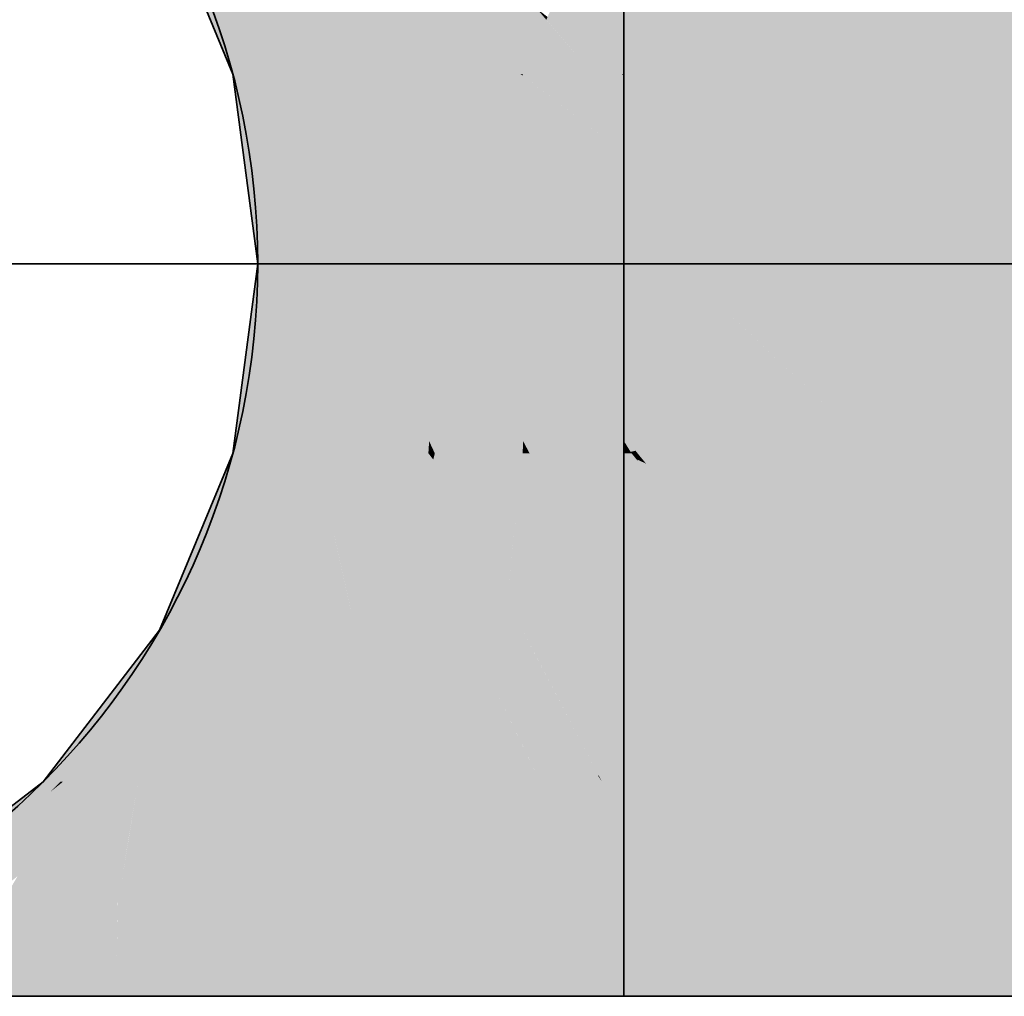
# Model space of a CAD drawing. Extents: x -459 to 541, y -543 to 550.
# Tile 79 of 256: x -398.78 to -397.6, y 260.31 to 261.49. Entities that reach past the tile are written whole.
import ezdxf

# ---------------------------------------------------------------- set-up
doc = ezdxf.new("R2010")
doc.units = 0
doc.layers.get('0').update_dxf_attribs({"lineweight": 35})
doc.layers.add('0-Shading', color=7, linetype='Continuous', lineweight=35)
doc.layers.add('H_Ruecklauf', color=5, linetype='Continuous', lineweight=35, true_color=0x0000ff)

# ---------------------------------------------------------------- blocks, each defined once
blk = doc.blocks.new('3D-Ansicht-A07ALAKR1N', base_point=(-428.9969, 201.23))
at = {"layer": '0-Shading', "color": 174, "true_color": 0x00008e}
for points in [[(-398.5084, 261.4217), (-398.5933, 261.6339), (-398.5244, 261.4217), (-398.6123, 261.6339)], [(-398.5933, 260.7539), (-398.5084, 260.9662), (-398.6123, 260.7539), (-398.5244, 260.9662)]]:
    blk.add_solid(points, dxfattribs=at)
at = {"layer": '0-Shading', "color": 174, "true_color": 0x0000ac}
for points in [[(-398.5084, 261.4217), (-398.4615, 261.4217), (-398.5933, 261.6339), (-398.5018, 261.5342)], [(-398.5933, 260.7539), (-398.5376, 260.7539), (-398.5084, 260.9662), (-398.5066, 260.8402)], [(-398.5066, 260.8402), (-398.4615, 260.9662), (-398.5084, 260.9662)], [(-398.6006, 260.3439), (-398.4749, 260.3439), (-398.4944, 260.4318)], [(-398.4944, 260.4318), (-398.4767, 260.3518), (-398.3218, 260.3684), (-398.3371, 260.3439)], [(-398.2822, 260.4318), (-398.4944, 260.4318), (-398.3218, 260.3684)], [(-398.4767, 260.3518), (-398.4749, 260.3439), (-398.3371, 260.3439)]]:
    blk.add_solid(points, dxfattribs=at)
at = {"layer": '0-Shading', "color": 172, "true_color": 0x0000c7}
for points in [[(-398.5376, 261.6339), (-398.5018, 261.5342), (-398.4644, 261.572), (-398.4627, 261.4865)], [(-398.3867, 261.4217), (-398.4326, 261.5451), (-398.4627, 261.4865), (-398.4644, 261.572)], [(-398.4326, 261.5451), (-398.3867, 261.4217), (-398.4197, 261.5342)], [(-398.5018, 261.5342), (-398.4615, 261.4217), (-398.4627, 261.4865)], [(-398.4627, 261.4865), (-398.4615, 261.4217), (-398.4096, 261.4217)], [(-398.3867, 261.4217), (-398.4627, 261.4865), (-398.4096, 261.4217)], [(-398.4615, 260.9662), (-398.5066, 260.8402), (-398.4491, 260.9249), (-398.5081, 260.8108)], [(-398.4491, 260.9249), (-398.4359, 260.9503), (-398.4615, 260.9662), (-398.4386, 260.9662)], [(-398.4359, 260.9503), (-398.4277, 260.9662), (-398.4386, 260.9662)], [(-398.4318, 260.9256), (-398.4277, 260.9662), (-398.4359, 260.9503)], [(-398.4197, 260.8536), (-398.4082, 260.8929), (-398.4318, 260.9256), (-398.4277, 260.9662)], [(-398.4082, 260.8929), (-398.3867, 260.9662), (-398.4277, 260.9662)], [(-398.4491, 260.9249), (-398.4361, 260.8818), (-398.4359, 260.9503), (-398.4318, 260.9256)], [(-398.4489, 260.7539), (-398.4361, 260.8818), (-398.5081, 260.8108), (-398.4491, 260.9249)], [(-398.4236, 260.8402), (-398.4197, 260.8536), (-398.4361, 260.8818), (-398.4318, 260.9256)], [(-398.4361, 260.8818), (-398.4489, 260.7539), (-398.4236, 260.8402)], [(-398.5066, 260.8402), (-398.5376, 260.7539), (-398.5081, 260.8108)], [(-398.5081, 260.8108), (-398.5376, 260.7539), (-398.5111, 260.7539)], [(-398.4489, 260.7539), (-398.5081, 260.8108), (-398.5111, 260.7539)], [(-398.3561, 260.5717), (-398.4033, 260.5717), (-398.2822, 260.4318), (-398.4619, 260.4818)], [(-398.2822, 260.4318), (-398.3289, 260.5717), (-398.3561, 260.5717)], [(-398.3289, 260.5717), (-398.2936, 260.466), (-398.235, 260.5717), (-398.2734, 260.4578)], [(-398.4619, 260.4818), (-398.4944, 260.4318), (-398.2822, 260.4318)], [(-398.2936, 260.466), (-398.2822, 260.4318), (-398.2734, 260.4578)]]:
    blk.add_solid(points, dxfattribs=at)
at = {"layer": '0-Shading', "color": 5, "true_color": 0x0000f5}
for points in [[(-397.5826, 261.4217), (-398.0544, 261.6339), (-398.0544, 261.6216)], [(-398.0544, 261.6339), (-397.5826, 261.4217), (-397.9332, 261.6339), (-397.4198, 261.4217)], [(-397.9332, 261.6339), (-397.4198, 261.4217), (-397.7543, 261.6339), (-397.1814, 261.4217)], [(-397.1814, 261.4217), (-396.6916, 261.4217), (-397.7543, 261.6339), (-396.6916, 261.6339)], [(-397.5826, 261.4217), (-398.0544, 261.6216), (-397.741, 261.4217), (-398.0544, 261.6197)], [(-397.741, 261.4217), (-398.0544, 261.6197), (-398.0043, 261.4835), (-398.0544, 261.5342)], [(-398.0544, 261.5342), (-398.0544, 261.5217), (-398.0043, 261.4835)], [(-398.0043, 261.4835), (-398.0544, 261.5217), (-397.9432, 261.4217), (-398.0544, 261.4217)], [(-397.9233, 261.4217), (-398.0043, 261.4835), (-397.9432, 261.4217)], [(-397.741, 261.4217), (-398.0043, 261.4835), (-397.9233, 261.4217)], [(-398.0449, 260.8802), (-398.0544, 260.9662), (-398.0544, 260.8929)], [(-398.0544, 260.9662), (-398.0378, 260.9571), (-398.0453, 260.9662)], [(-398.0544, 260.9662), (-398.0449, 260.8802), (-398.0378, 260.9571), (-398.0347, 260.8667)], [(-398.0378, 260.9571), (-398.0381, 260.9662), (-398.0453, 260.9662)], [(-398.0279, 260.9538), (-398.0381, 260.9662), (-398.0378, 260.9584)], [(-398.0381, 260.9662), (-397.8636, 260.7539), (-397.9086, 260.9662), (-397.6974, 260.7539)], [(-397.868, 260.7539), (-398.0378, 260.9584), (-398.0378, 260.9571)], [(-397.868, 260.7539), (-397.8636, 260.7539), (-398.0378, 260.9584), (-398.0279, 260.9538)], [(-397.9001, 260.9662), (-397.9086, 260.9662), (-397.6423, 260.7539), (-397.6974, 260.7539)], [(-397.7507, 260.9662), (-397.9001, 260.9662), (-397.4797, 260.7539), (-397.6423, 260.7539)], [(-397.7507, 260.9662), (-397.4572, 260.8738), (-397.6486, 260.9662)], [(-397.7507, 260.9662), (-397.4797, 260.7539), (-397.4572, 260.8738), (-397.2944, 260.7539)], [(-397.4572, 260.8738), (-397.5826, 260.9662), (-397.6486, 260.9662)], [(-397.868, 260.7539), (-398.0378, 260.9571), (-397.9496, 260.7539), (-398.0347, 260.8667)], [(-398.0544, 260.7921), (-398.0309, 260.7539), (-398.0544, 260.8929), (-398.0449, 260.8802)], [(-398.0449, 260.8802), (-398.0309, 260.7539), (-398.0347, 260.8667)], [(-398.0347, 260.8667), (-398.0309, 260.7539), (-397.9496, 260.7539)], [(-398.0544, 260.7921), (-398.0544, 260.7539), (-398.0309, 260.7539)]]:
    blk.add_solid(points, dxfattribs=at)
at = {"layer": '0-Shading', "color": 172, "true_color": 0x0000dd}
for points in [[(-398.4448, 261.6197), (-398.4197, 261.5342), (-398.2894, 261.4217), (-398.3192, 261.4217)], [(-398.4448, 261.6197), (-398.2894, 261.4217), (-398.3102, 261.5217)], [(-398.4197, 261.5342), (-398.3867, 261.4217), (-398.3192, 261.4217)], [(-398.3773, 260.7539), (-398.3867, 260.9662), (-398.4082, 260.8929)], [(-398.3867, 260.9662), (-398.3773, 260.7539), (-398.3155, 260.8402), (-398.3334, 260.7539)], [(-398.3155, 260.8402), (-398.3127, 260.8536), (-398.3867, 260.9662), (-398.3409, 260.9252)], [(-398.3569, 260.9662), (-398.3867, 260.9662), (-398.3409, 260.9252)], [(-398.3428, 260.9662), (-398.3569, 260.9662), (-398.3046, 260.8929), (-398.3409, 260.9252)], [(-398.3046, 260.8929), (-398.2894, 260.9662), (-398.3428, 260.9662)], [(-398.3127, 260.8536), (-398.3046, 260.8929), (-398.3409, 260.9252)], [(-398.3925, 260.8222), (-398.4082, 260.8929), (-398.4197, 260.8536)], [(-398.3773, 260.7539), (-398.3925, 260.8222), (-398.4236, 260.8402), (-398.4197, 260.8536)], [(-398.4236, 260.8402), (-398.4489, 260.7539), (-398.4144, 260.7539)], [(-398.3773, 260.7539), (-398.4236, 260.8402), (-398.4144, 260.7539)], [(-398.3585, 260.6884), (-398.3454, 260.6367), (-398.3334, 260.7539), (-398.3303, 260.6277)], [(-398.3303, 260.6277), (-398.235, 260.5717), (-398.3334, 260.7539), (-398.257, 260.6657)], [(-398.2932, 260.7539), (-398.3334, 260.7539), (-398.2696, 260.7195)], [(-398.257, 260.6657), (-398.2696, 260.7195), (-398.3334, 260.7539)], [(-398.25, 260.7539), (-398.2932, 260.7539), (-398.2119, 260.6884), (-398.2696, 260.7195)], [(-398.2119, 260.6884), (-398.1988, 260.7539), (-398.25, 260.7539)], [(-398.22, 260.6472), (-398.2696, 260.7195), (-398.2239, 260.6275), (-398.257, 260.6657)], [(-398.2119, 260.6884), (-398.2696, 260.7195), (-398.22, 260.6472)], [(-398.3585, 260.6884), (-398.3743, 260.6472), (-398.3289, 260.5717), (-398.3561, 260.5717)], [(-398.257, 260.6657), (-398.235, 260.5717), (-398.2239, 260.6275)], [(-398.3561, 260.5717), (-398.3743, 260.6472), (-398.3725, 260.5717), (-398.3819, 260.6275)], [(-398.3819, 260.6275), (-398.4033, 260.5717), (-398.3725, 260.5717)], [(-398.3454, 260.6367), (-398.3289, 260.5717), (-398.3303, 260.6277)], [(-398.235, 260.5717), (-398.3303, 260.6277), (-398.3289, 260.5717)]]:
    blk.add_solid(points, dxfattribs=at)
at = {"layer": '0-Shading', "color": 5, "true_color": 0x0000ec}
for points in [[(-398.3304, 261.6197), (-398.3127, 261.5342), (-398.1784, 261.4217), (-398.2822, 261.5005)], [(-398.3304, 261.6197), (-398.1784, 261.4217), (-398.3156, 261.6096)], [(-398.2408, 261.5586), (-398.3156, 261.6096), (-398.1761, 261.4217), (-398.1784, 261.4217)], [(-398.1868, 261.5217), (-398.2408, 261.5586), (-398.1825, 261.4813)], [(-398.2408, 261.5586), (-398.1761, 261.4217), (-398.1825, 261.4813)], [(-398.3102, 261.5217), (-398.2894, 261.4217), (-398.2822, 261.5005), (-398.2108, 261.4217)], [(-398.2108, 261.4217), (-398.1784, 261.4217), (-398.2822, 261.5005)], [(-398.2894, 260.9662), (-398.3046, 260.8929), (-398.2835, 260.9587), (-398.3015, 260.8849)], [(-398.1988, 260.7539), (-398.2743, 260.947), (-398.3015, 260.8849), (-398.2835, 260.9587)], [(-398.2817, 260.9662), (-398.2894, 260.9662), (-398.2835, 260.9587)], [(-398.2743, 260.947), (-398.2817, 260.9662), (-398.2835, 260.9587)], [(-398.2686, 260.9399), (-398.2817, 260.9662), (-398.2743, 260.947)], [(-398.2103, 260.8663), (-398.2382, 260.9662), (-398.2686, 260.9399), (-398.2817, 260.9662)], [(-398.1839, 260.8929), (-398.2382, 260.9662), (-398.1896, 260.8402), (-398.2103, 260.8663)], [(-398.1839, 260.8929), (-398.1761, 260.9662), (-398.2382, 260.9662)], [(-398.1947, 260.7921), (-398.2686, 260.9399), (-398.1988, 260.7539), (-398.2743, 260.947)], [(-398.1933, 260.8057), (-398.2103, 260.8663), (-398.2162, 260.8351), (-398.2686, 260.9399)], [(-398.3098, 260.851), (-398.3015, 260.8849), (-398.3127, 260.8536), (-398.3046, 260.8929)], [(-398.2768, 260.8222), (-398.3015, 260.8849), (-398.3098, 260.851)], [(-398.1988, 260.7539), (-398.3015, 260.8849), (-398.2768, 260.8222)], [(-398.2103, 260.8663), (-398.1933, 260.8057), (-398.1896, 260.8402)], [(-398.3139, 260.834), (-398.3098, 260.851), (-398.3155, 260.8402), (-398.3127, 260.8536)], [(-398.3155, 260.8402), (-398.3334, 260.7539), (-398.3139, 260.834)], [(-398.2932, 260.7539), (-398.3098, 260.851), (-398.3139, 260.834)], [(-398.2932, 260.7539), (-398.25, 260.7539), (-398.3098, 260.851), (-398.2768, 260.8222)], [(-398.3139, 260.834), (-398.3334, 260.7539), (-398.2932, 260.7539)], [(-398.2162, 260.8351), (-398.1947, 260.7921), (-398.1933, 260.8057)], [(-398.25, 260.7539), (-398.1988, 260.7539), (-398.2768, 260.8222)]]:
    blk.add_solid(points, dxfattribs=at)
at = {"layer": '0-Shading', "color": 5, "true_color": 0x0000f4}
for points in [[(-398.0544, 261.4217), (-398.0698, 261.5322), (-398.1462, 261.4904), (-398.1147, 261.563)], [(-398.0698, 261.5322), (-398.0544, 261.4217), (-398.0544, 261.5217)], [(-398.1477, 261.487), (-398.1592, 261.5005), (-398.1825, 261.4813), (-398.1868, 261.5217)], [(-398.1462, 261.4904), (-398.1592, 261.5005), (-398.1477, 261.487)], [(-398.1477, 261.487), (-398.1825, 261.4813), (-398.1556, 261.4688)], [(-398.1825, 261.4813), (-398.1761, 261.4217), (-398.1556, 261.4688)], [(-398.1165, 261.4506), (-398.1477, 261.487), (-398.1556, 261.4688)], [(-398.0569, 261.4217), (-398.1462, 261.4904), (-398.0917, 261.4217), (-398.1477, 261.487)], [(-398.0544, 261.4217), (-398.1462, 261.4904), (-398.0569, 261.4217)], [(-398.0917, 261.4217), (-398.1165, 261.4506), (-398.1761, 261.4217), (-398.1556, 261.4688)], [(-398.2705, 261.4039), (-398.2894, 261.4217), (-398.2189, 261.3256), (-398.2209, 261.3209)], [(-398.2209, 261.3209), (-398.2894, 261.4217), (-398.2875, 261.393)], [(-398.2822, 261.4217), (-398.2894, 261.4217), (-398.2705, 261.4039)], [(-398.2108, 261.4217), (-398.2822, 261.4217), (-398.2099, 261.347), (-398.2705, 261.4039)], [(-398.2108, 261.4217), (-398.2099, 261.347), (-398.1866, 261.4023)], [(-398.1866, 261.4023), (-398.1784, 261.4217), (-398.2108, 261.4217)], [(-398.1772, 261.3947), (-398.1784, 261.4217), (-398.1866, 261.4023)], [(-398.1751, 261.393), (-398.176, 261.4199), (-398.1772, 261.3947), (-398.1784, 261.4217)], [(-398.176, 261.4199), (-398.1761, 261.4217), (-398.1784, 261.4217)], [(-398.2099, 261.347), (-398.2705, 261.4039), (-398.2189, 261.3256)], [(-398.1866, 261.4023), (-398.2099, 261.347), (-398.1772, 261.3947), (-398.1736, 261.313)], [(-398.2209, 261.3209), (-398.2875, 261.393), (-398.2484, 261.2556), (-398.2822, 261.3118)], [(-398.1723, 261.3118), (-398.1751, 261.393), (-398.1736, 261.313), (-398.1772, 261.3947)], [(-398.1736, 261.313), (-398.2099, 261.347), (-398.203, 261.3015), (-398.2189, 261.3256)], [(-398.2189, 261.3256), (-398.2209, 261.3209), (-398.203, 261.3015)], [(-398.2297, 261.2243), (-398.2209, 261.3209), (-398.2484, 261.2556)], [(-398.2209, 261.3209), (-398.2297, 261.2243), (-398.1709, 261.2528), (-398.1683, 261.1939)], [(-398.2209, 261.3209), (-398.1709, 261.2528), (-398.203, 261.3015)], [(-398.2822, 261.3118), (-398.2792, 261.2666), (-398.2484, 261.2556), (-398.2561, 261.2374)], [(-398.1736, 261.313), (-398.203, 261.3015), (-398.1716, 261.2674)], [(-398.1709, 261.2528), (-398.1716, 261.2674), (-398.203, 261.3015)], [(-398.1716, 261.2674), (-398.1708, 261.2666), (-398.1736, 261.313), (-398.1723, 261.3118)], [(-398.2792, 261.2666), (-398.2744, 261.1939), (-398.2561, 261.2374)], [(-398.1708, 261.2666), (-398.1716, 261.2674), (-398.1703, 261.2518), (-398.1709, 261.2528)], [(-398.2561, 261.2374), (-398.2297, 261.2243), (-398.2484, 261.2556)], [(-398.1709, 261.2528), (-398.1683, 261.1939), (-398.1703, 261.2518)], [(-398.2561, 261.2374), (-398.2744, 261.1939), (-398.2216, 261.1939)], [(-398.2216, 261.1939), (-398.2115, 261.1939), (-398.2561, 261.2374), (-398.2297, 261.2243)], [(-398.2115, 261.1939), (-398.1683, 261.1939), (-398.2297, 261.2243)], [(-398.2421, 261.1251), (-398.2351, 261.1486), (-398.2756, 261.1759), (-398.2744, 261.1939)], [(-398.2351, 261.1486), (-398.2216, 261.1939), (-398.2744, 261.1939)], [(-398.2058, 261.1147), (-398.2216, 261.1939), (-398.2351, 261.1486)], [(-398.1723, 261.076), (-398.1704, 261.1323), (-398.2058, 261.1147), (-398.2216, 261.1939)], [(-398.2216, 261.1939), (-398.1704, 261.1323), (-398.2115, 261.1939), (-398.1699, 261.1486)], [(-398.1699, 261.1486), (-398.1683, 261.1939), (-398.2115, 261.1939)], [(-398.2774, 261.1486), (-398.2491, 261.1018), (-398.2756, 261.1759), (-398.2421, 261.1251)], [(-398.2627, 261.0558), (-398.2491, 261.1018), (-398.2822, 261.076), (-398.2774, 261.1486)], [(-398.2351, 261.1486), (-398.2421, 261.1251), (-398.2058, 261.1147), (-398.1929, 261.0504)], [(-398.2421, 261.1251), (-398.2491, 261.1018), (-398.1929, 261.0504), (-398.1807, 260.9893)], [(-398.1742, 261.0219), (-398.1723, 261.076), (-398.1929, 261.0504), (-398.2058, 261.1147)], [(-398.2448, 261.0374), (-398.2491, 261.1018), (-398.2627, 261.0558)], [(-398.2491, 261.1018), (-398.2448, 261.0374), (-398.1807, 260.9893), (-398.1761, 260.9662)], [(-398.2822, 261.076), (-398.2885, 260.9808), (-398.2676, 261.0395), (-398.2864, 260.9763)], [(-398.2676, 261.0395), (-398.2627, 261.0558), (-398.2822, 261.076)], [(-398.2676, 261.0395), (-398.2406, 260.9721), (-398.2627, 261.0558), (-398.2448, 261.0374)], [(-398.1807, 260.9893), (-398.1756, 260.9808), (-398.1929, 261.0504), (-398.1742, 261.0219)], [(-398.2864, 260.9763), (-398.2406, 260.9721), (-398.2676, 261.0395)], [(-398.2448, 261.0374), (-398.2406, 260.9721), (-398.1761, 260.9662)], [(-398.1807, 260.9893), (-398.1761, 260.9662), (-398.1756, 260.9808)], [(-398.2885, 260.9808), (-398.2894, 260.9662), (-398.2864, 260.9763)], [(-398.2864, 260.9763), (-398.2894, 260.9662), (-398.2817, 260.9662)], [(-398.2817, 260.9662), (-398.2382, 260.9662), (-398.2864, 260.9763), (-398.2406, 260.9721)], [(-398.2382, 260.9662), (-398.1761, 260.9662), (-398.2406, 260.9721)], [(-398.1762, 260.8785), (-398.1761, 260.9662), (-398.1839, 260.8929)], [(-398.0902, 260.7672), (-398.0544, 260.7921), (-398.1762, 260.8785), (-398.1761, 260.9662)], [(-398.1761, 260.9662), (-398.0544, 260.7921), (-398.1678, 260.9662)], [(-398.1678, 260.9662), (-398.0544, 260.7921), (-398.1211, 260.9662), (-398.0544, 260.8929)], [(-398.0544, 260.8929), (-398.0544, 260.9662), (-398.1211, 260.9662)], [(-398.1839, 260.8929), (-398.1933, 260.8057), (-398.1762, 260.8785), (-398.1764, 260.7994)], [(-398.1231, 260.7795), (-398.1762, 260.8785), (-398.1764, 260.7994)], [(-398.0902, 260.7672), (-398.1762, 260.8785), (-398.1231, 260.7795)], [(-398.1933, 260.8057), (-398.1947, 260.7921), (-398.1764, 260.7994), (-398.1765, 260.7539)], [(-398.1094, 260.7539), (-398.1231, 260.7795), (-398.1765, 260.7539), (-398.1764, 260.7994)], [(-398.1988, 260.7539), (-398.1765, 260.7539), (-398.1947, 260.7921)], [(-398.0544, 260.7539), (-398.0544, 260.7921), (-398.0902, 260.7672)], [(-398.1094, 260.7539), (-398.0902, 260.7672), (-398.1231, 260.7795)], [(-398.0544, 260.7539), (-398.0902, 260.7672), (-398.1094, 260.7539)]]:
    blk.add_solid(points, dxfattribs=at)
at = {"layer": '0-Shading', "color": 174, "true_color": 0x000090}
for points in [[(-398.4794, 261.1939), (-398.5084, 261.4217), (-398.4944, 261.1939), (-398.5244, 261.4217)], [(-398.5084, 260.9662), (-398.4794, 261.1939), (-398.5244, 260.9662), (-398.4944, 261.1939)], [(-398.3961, 260.3139), (-398.2075, 260.3139), (-398.3371, 260.3439), (-398.242, 260.3439)], [(-398.2075, 260.3139), (-398.0544, 260.3139), (-398.242, 260.3439), (-398.0544, 260.3439)], [(-397.9541, 260.3439), (-398.0544, 260.3439), (-397.8918, 260.3139), (-398.0544, 260.3139)], [(-397.9541, 260.3439), (-397.8918, 260.3139), (-397.9192, 260.3333)], [(-397.9342, 260.3439), (-397.9541, 260.3439), (-397.9192, 260.3333)], [(-397.8918, 260.3139), (-397.4257, 260.3139), (-397.9342, 260.3439), (-397.4787, 260.3439)]]:
    blk.add_solid(points, dxfattribs=at)
at = {"layer": '0-Shading', "color": 174, "true_color": 0x0000af}
for points in [[(-398.4794, 261.1939), (-398.4355, 261.1939), (-398.5084, 261.4217), (-398.4489, 261.3118)], [(-398.4489, 261.3118), (-398.4615, 261.4217), (-398.5084, 261.4217)], [(-398.5084, 260.9662), (-398.4615, 260.9662), (-398.4794, 261.1939), (-398.4489, 261.076)], [(-398.4489, 261.076), (-398.4355, 261.1939), (-398.4794, 261.1939)], [(-398.6587, 260.5717), (-398.7601, 260.4818), (-398.6569, 260.5571), (-398.756, 260.4793)], [(-398.6384, 260.5717), (-398.6587, 260.5717), (-398.6569, 260.5571)], [(-398.6501, 260.5002), (-398.6384, 260.5717), (-398.6569, 260.5571)], [(-398.6384, 260.5717), (-398.6477, 260.5143), (-398.5478, 260.5717), (-398.6306, 260.4818)], [(-398.6578, 260.4523), (-398.6501, 260.5002), (-398.756, 260.4793), (-398.6569, 260.5571)], [(-398.6477, 260.5143), (-398.6578, 260.4523), (-398.6306, 260.4818)], [(-398.6767, 260.4318), (-398.756, 260.4793), (-398.7985, 260.4318), (-398.7829, 260.4582)], [(-398.756, 260.4793), (-398.7601, 260.4818), (-398.7829, 260.4582), (-398.7787, 260.4653)], [(-398.6578, 260.4523), (-398.756, 260.4793), (-398.6767, 260.4318)], [(-398.7787, 260.4653), (-398.8165, 260.4318), (-398.7829, 260.4582)]]:
    blk.add_solid(points, dxfattribs=at)
at = {"layer": '0-Shading', "color": 172, "true_color": 0x0000cc}
for points in [[(-398.4615, 261.4217), (-398.4489, 261.3118), (-398.4163, 261.3632), (-398.4274, 261.2655)], [(-398.4096, 261.4217), (-398.4615, 261.4217), (-398.4163, 261.3632)], [(-398.3923, 261.3322), (-398.4096, 261.4217), (-398.4163, 261.3632)], [(-398.3841, 261.393), (-398.4096, 261.4217), (-398.3765, 261.3118), (-398.3923, 261.3322)], [(-398.3841, 261.393), (-398.3867, 261.4217), (-398.4096, 261.4217)], [(-398.3656, 261.1939), (-398.3923, 261.3322), (-398.4274, 261.2655), (-398.4163, 261.3632)], [(-398.3923, 261.3322), (-398.3656, 261.1939), (-398.3765, 261.3118)], [(-398.4489, 261.3118), (-398.4355, 261.1939), (-398.4274, 261.2655)], [(-398.4274, 261.2655), (-398.4355, 261.1939), (-398.394, 261.1939)], [(-398.3656, 261.1939), (-398.4274, 261.2655), (-398.394, 261.1939)], [(-398.4355, 261.1939), (-398.4489, 261.076), (-398.4094, 261.1418), (-398.441, 261.0351)], [(-398.394, 261.1939), (-398.4355, 261.1939), (-398.4094, 261.1418)], [(-398.3912, 261.1053), (-398.394, 261.1939), (-398.4094, 261.1418)], [(-398.3698, 261.1486), (-398.394, 261.1939), (-398.3765, 261.076), (-398.3912, 261.1053)], [(-398.3698, 261.1486), (-398.3656, 261.1939), (-398.394, 261.1939)], [(-398.3867, 260.9662), (-398.3912, 261.1053), (-398.441, 261.0351), (-398.4094, 261.1418)], [(-398.3912, 261.1053), (-398.3867, 260.9662), (-398.3765, 261.076)], [(-398.4489, 261.076), (-398.4615, 260.9662), (-398.441, 261.0351)], [(-398.441, 261.0351), (-398.4615, 260.9662), (-398.4277, 260.9662)], [(-398.3867, 260.9662), (-398.441, 261.0351), (-398.4277, 260.9662)], [(-398.249, 260.4549), (-398.235, 260.5717), (-398.2734, 260.4578)], [(-398.249, 260.4549), (-398.1687, 260.5548), (-398.235, 260.5717), (-398.1844, 260.5717)], [(-398.1687, 260.5548), (-398.1552, 260.5717), (-398.1844, 260.5717)], [(-398.1304, 260.5373), (-398.1552, 260.5717), (-398.1438, 260.528), (-398.1687, 260.5548)], [(-398.1304, 260.5373), (-398.0809, 260.5717), (-398.1552, 260.5717)], [(-398.0809, 260.5717), (-398.1304, 260.5373), (-398.0544, 260.5272), (-398.0544, 260.4318)], [(-398.0544, 260.5272), (-398.0544, 260.5717), (-398.0809, 260.5717)], [(-398.1687, 260.5548), (-398.249, 260.4549), (-398.1438, 260.528)], [(-398.0544, 260.4318), (-398.1304, 260.5373), (-398.1438, 260.528)], [(-398.249, 260.4549), (-398.0544, 260.4318), (-398.1438, 260.528)], [(-398.2734, 260.4578), (-398.2822, 260.4318), (-398.249, 260.4549)], [(-398.0544, 260.4318), (-398.249, 260.4549), (-398.2822, 260.4318)]]:
    blk.add_solid(points, dxfattribs=at)
at = {"layer": '0-Shading', "color": 172, "true_color": 0x0000e3}
for points in [[(-398.3867, 261.4217), (-398.3841, 261.393), (-398.3668, 261.4007)], [(-398.3867, 261.4217), (-398.3668, 261.4007), (-398.3192, 261.4217)], [(-398.3192, 261.4217), (-398.3668, 261.4007), (-398.2875, 261.393), (-398.2822, 261.3118)], [(-398.2875, 261.393), (-398.2894, 261.4217), (-398.3192, 261.4217)], [(-398.3668, 261.4007), (-398.3841, 261.393), (-398.2822, 261.3118), (-398.2792, 261.2666)], [(-398.3841, 261.393), (-398.3765, 261.3118), (-398.2744, 261.1939), (-398.3115, 261.1939)], [(-398.3841, 261.393), (-398.2744, 261.1939), (-398.2792, 261.2666)], [(-398.3765, 261.3118), (-398.3656, 261.1939), (-398.3115, 261.1939)], [(-398.3656, 261.1939), (-398.3698, 261.1486), (-398.3464, 261.1668)], [(-398.3656, 261.1939), (-398.3464, 261.1668), (-398.3115, 261.1939)], [(-398.3115, 261.1939), (-398.3464, 261.1668), (-398.2774, 261.1486), (-398.2822, 261.076)], [(-398.3115, 261.1939), (-398.2774, 261.1486), (-398.2815, 261.1939), (-398.2756, 261.1759)], [(-398.2756, 261.1759), (-398.2744, 261.1939), (-398.2815, 261.1939)], [(-398.3464, 261.1668), (-398.3698, 261.1486), (-398.2822, 261.076), (-398.2885, 260.9808)], [(-398.3698, 261.1486), (-398.3765, 261.076), (-398.2894, 260.9662), (-398.3428, 260.9662)], [(-398.3698, 261.1486), (-398.2894, 260.9662), (-398.2885, 260.9808)], [(-398.3765, 261.076), (-398.3867, 260.9662), (-398.3428, 260.9662)]]:
    blk.add_solid(points, dxfattribs=at)
at = {"layer": '0-Shading', "color": 5, "true_color": 0x0000fc}
for points in [[(-398.1761, 261.4217), (-398.176, 261.4199), (-398.0917, 261.4217), (-398.091, 261.4211)], [(-398.091, 261.4211), (-398.176, 261.4199), (-398.0544, 261.393), (-398.0544, 261.327)], [(-398.1441, 261.3605), (-398.176, 261.4199), (-398.1751, 261.393)], [(-398.0544, 261.2666), (-398.0544, 261.3118), (-398.176, 261.4199), (-398.1636, 261.4104)], [(-398.0544, 261.2666), (-398.176, 261.4199), (-398.1441, 261.3605)], [(-398.091, 261.4211), (-398.0569, 261.4217), (-398.0917, 261.4217)], [(-398.0569, 261.4217), (-398.091, 261.4211), (-398.0544, 261.4199), (-398.0544, 261.393)], [(-398.0544, 261.4199), (-398.0544, 261.4217), (-398.0569, 261.4217)], [(-398.0544, 261.3118), (-398.0544, 261.327), (-398.1636, 261.4104)], [(-398.129, 261.2405), (-398.0544, 261.1939), (-398.1751, 261.393), (-398.1441, 261.3605)], [(-398.129, 261.2405), (-398.1751, 261.393), (-398.1723, 261.3118)], [(-398.1441, 261.3605), (-398.0544, 261.1939), (-398.0544, 261.2666)], [(-398.1708, 261.2666), (-398.129, 261.2405), (-398.1723, 261.3118)], [(-398.1509, 261.2422), (-398.1708, 261.2666), (-398.1703, 261.2518)], [(-398.1708, 261.2666), (-398.1509, 261.2422), (-398.129, 261.2405), (-398.1209, 261.2271)], [(-398.1117, 261.1939), (-398.1509, 261.2422), (-398.1683, 261.1939), (-398.1703, 261.2518)], [(-398.1509, 261.2422), (-398.1117, 261.1939), (-398.1209, 261.2271), (-398.1007, 261.1939)], [(-398.129, 261.2405), (-398.1209, 261.2271), (-398.0544, 261.1939)], [(-398.1209, 261.2271), (-398.1007, 261.1939), (-398.0544, 261.1939)], [(-398.1683, 261.1939), (-398.1699, 261.1486), (-398.1398, 261.1644), (-398.1636, 261.1394)], [(-398.1117, 261.1939), (-398.1683, 261.1939), (-398.1398, 261.1644)], [(-398.089, 261.1117), (-398.1117, 261.1939), (-398.1398, 261.1644)], [(-398.0544, 261.1323), (-398.1117, 261.1939), (-398.0544, 261.076), (-398.089, 261.1117)], [(-398.1117, 261.1939), (-398.0544, 261.1323), (-398.1007, 261.1939), (-398.0544, 261.1486)], [(-398.0544, 261.1486), (-398.0544, 261.1939), (-398.1007, 261.1939)], [(-398.0544, 260.987), (-398.089, 261.1117), (-398.1636, 261.1394), (-398.1398, 261.1644)], [(-398.1699, 261.1486), (-398.1704, 261.1323), (-398.1636, 261.1394)], [(-398.1636, 261.1394), (-398.1704, 261.1323), (-398.0851, 261.0255)], [(-398.0544, 260.987), (-398.1636, 261.1394), (-398.0851, 261.0255)], [(-398.0544, 260.9662), (-398.1704, 261.1323), (-398.1396, 261.0058), (-398.1723, 261.076)], [(-398.0851, 261.0255), (-398.1704, 261.1323), (-398.0544, 260.9808), (-398.0544, 260.9662)], [(-398.089, 261.1117), (-398.0544, 260.987), (-398.0544, 261.076)], [(-398.1396, 261.0058), (-398.1723, 261.076), (-398.1742, 261.0219)], [(-398.1211, 260.9662), (-398.1396, 261.0058), (-398.1756, 260.9808), (-398.1742, 261.0219)], [(-398.0544, 260.987), (-398.0851, 261.0255), (-398.0544, 260.9808)], [(-398.1211, 260.9662), (-398.0544, 260.9662), (-398.1396, 261.0058)], [(-398.1756, 260.9808), (-398.1761, 260.9662), (-398.1678, 260.9662)], [(-398.1211, 260.9662), (-398.1756, 260.9808), (-398.1678, 260.9662)]]:
    blk.add_solid(points, dxfattribs=at)
at = {"layer": '0-Shading', "color": 5, "true_color": 0x0000fd}
for points in [[(-397.9432, 261.4217), (-398.0544, 261.4217), (-397.8769, 261.3819)], [(-397.7507, 261.1939), (-398.0544, 261.4217), (-398.0544, 261.4199)], [(-398.0544, 261.4217), (-397.7093, 261.2816), (-397.8769, 261.3819)], [(-398.0544, 261.4217), (-397.7507, 261.1939), (-397.7093, 261.2816), (-397.5753, 261.1939)], [(-397.7507, 261.1939), (-398.0544, 261.4199), (-397.8398, 261.1939), (-398.0544, 261.393)], [(-397.8552, 261.3771), (-397.9233, 261.4217), (-397.8769, 261.3819), (-397.9432, 261.4217)], [(-397.741, 261.4217), (-397.9233, 261.4217), (-397.4981, 261.2972), (-397.8552, 261.3771)], [(-397.0366, 261.1939), (-397.5826, 261.4217), (-397.4981, 261.2972), (-397.741, 261.4217)], [(-398.0544, 261.393), (-398.0544, 261.327), (-397.8398, 261.1939), (-397.8833, 261.1939)], [(-397.7093, 261.2816), (-397.8552, 261.3771), (-397.8769, 261.3819)], [(-397.4981, 261.2972), (-397.8552, 261.3771), (-397.5629, 261.1939), (-397.7093, 261.2816)], [(-397.9654, 261.1939), (-397.8833, 261.1939), (-398.0544, 261.3118), (-398.0544, 261.327)], [(-397.9921, 261.1939), (-397.9654, 261.1939), (-398.0544, 261.2666), (-398.0544, 261.3118)], [(-397.7093, 261.2816), (-397.5753, 261.1939), (-397.5629, 261.1939)], [(-398.0544, 261.2666), (-398.0544, 261.1939), (-397.9921, 261.1939)], [(-398.0544, 261.1939), (-398.0544, 261.1486), (-397.9921, 261.1939), (-398.0469, 261.1397)], [(-397.9921, 261.1939), (-398.0469, 261.1397), (-397.9266, 261.1321), (-397.9781, 261.0584)], [(-397.9921, 261.1939), (-397.9266, 261.1321), (-397.9654, 261.1939), (-397.9108, 261.1547)], [(-397.9108, 261.1547), (-397.8833, 261.1939), (-397.9654, 261.1939)], [(-397.7449, 261.0354), (-397.6902, 261.0477), (-397.9108, 261.1547), (-397.8833, 261.1939)], [(-397.8398, 261.1939), (-397.8833, 261.1939), (-397.646, 261.0576), (-397.6902, 261.0477)], [(-397.7507, 261.1939), (-397.8398, 261.1939), (-397.5755, 261.0733), (-397.646, 261.0576)], [(-397.7507, 261.1939), (-397.5755, 261.0733), (-397.5753, 261.1939), (-397.425, 261.107)], [(-398.0544, 261.1486), (-398.0544, 261.1323), (-398.0469, 261.1397)], [(-397.9108, 261.1547), (-397.9266, 261.1321), (-397.762, 261.0477), (-397.9218, 261.1276)], [(-398.0469, 261.1397), (-398.0544, 261.1323), (-397.9781, 261.0584), (-397.9832, 261.0511)], [(-398.0405, 260.9693), (-397.9832, 261.0511), (-398.0544, 260.987), (-398.0544, 261.1323)], [(-397.9247, 260.9952), (-397.8089, 261.0211), (-397.9781, 261.0584), (-397.9266, 261.1321)], [(-397.9218, 261.1276), (-397.8089, 261.0211), (-397.762, 261.0477), (-397.7449, 261.0354)], [(-397.4198, 260.9662), (-397.5755, 261.0733), (-397.5161, 260.9662), (-397.646, 261.0576)], [(-397.9832, 261.0511), (-397.9325, 260.9934), (-397.9781, 261.0584), (-397.9247, 260.9952)], [(-397.646, 261.0576), (-397.6902, 261.0477), (-397.5161, 260.9662), (-397.5826, 260.9662)], [(-397.9832, 261.0511), (-398.0405, 260.9693), (-397.9325, 260.9934)], [(-397.5989, 260.9662), (-397.5826, 260.9662), (-397.7397, 261.0366), (-397.6902, 261.0477)], [(-397.8089, 261.0211), (-397.7507, 260.9662), (-397.7449, 261.0354), (-397.6486, 260.9662)], [(-397.7449, 261.0354), (-397.6486, 260.9662), (-397.7397, 261.0366), (-397.5989, 260.9662)], [(-397.8089, 261.0211), (-397.9247, 260.9952), (-397.7507, 260.9662), (-397.9001, 260.9662)], [(-397.9247, 260.9952), (-397.9325, 260.9934), (-397.9001, 260.9662), (-397.9086, 260.9662)], [(-398.0405, 260.9693), (-398.0544, 260.987), (-398.0464, 260.9679), (-398.0544, 260.9808)], [(-398.0381, 260.9662), (-397.9086, 260.9662), (-398.0405, 260.9693), (-397.9325, 260.9934)], [(-398.0544, 260.9808), (-398.0544, 260.9662), (-398.0464, 260.9679)], [(-398.0464, 260.9679), (-398.0544, 260.9662), (-398.0453, 260.9662)], [(-398.0381, 260.9662), (-398.0405, 260.9693), (-398.0453, 260.9662), (-398.0464, 260.9679)]]:
    blk.add_solid(points, dxfattribs=at)
at = {"layer": '0-Shading', "color": 174, "true_color": 0x00008c}
for points in [[(-398.7313, 260.5717), (-398.6123, 260.7539), (-398.7072, 260.6303)], [(-398.7313, 260.5717), (-398.7284, 260.5717), (-398.6123, 260.7539), (-398.5933, 260.7539)], [(-398.7522, 260.5717), (-398.7313, 260.5717), (-398.7072, 260.6303)], [(-398.9626, 260.3139), (-398.7144, 260.3139), (-398.8268, 260.3439), (-398.6006, 260.3439)]]:
    blk.add_solid(points, dxfattribs=at)
at = {"layer": '0-Shading', "color": 174, "true_color": 0x0000a6}
for points in [[(-398.7284, 260.5717), (-398.6587, 260.5717), (-398.5933, 260.7539), (-398.6216, 260.6275)], [(-398.5933, 260.7539), (-398.6216, 260.6275), (-398.5829, 260.7539), (-398.605, 260.6525)], [(-398.605, 260.6525), (-398.5376, 260.7539), (-398.5829, 260.7539)], [(-398.803, 260.3578), (-398.664, 260.3482), (-398.6767, 260.4318), (-398.6624, 260.4318)], [(-398.6624, 260.4318), (-398.6625, 260.4233), (-398.4944, 260.4318), (-398.5709, 260.3684)], [(-398.6625, 260.4233), (-398.664, 260.3482), (-398.5709, 260.3684), (-398.6006, 260.3439)], [(-398.8268, 260.3439), (-398.6006, 260.3439), (-398.803, 260.3578)]]:
    blk.add_solid(points, dxfattribs=at)
at = {"layer": '0-Shading', "color": 172, "true_color": 0x0000bd}
for points in [[(-398.5332, 260.7266), (-398.5376, 260.7539), (-398.5995, 260.6447), (-398.605, 260.6525)], [(-398.5111, 260.7539), (-398.5376, 260.7539), (-398.5332, 260.7266)], [(-398.5259, 260.6804), (-398.5111, 260.7539), (-398.5332, 260.7266)], [(-398.5068, 260.6472), (-398.5111, 260.7539), (-398.5175, 260.6275), (-398.5259, 260.6804)], [(-398.5111, 260.7539), (-398.508, 260.6769), (-398.4489, 260.7539), (-398.5039, 260.6525)], [(-398.5478, 260.5717), (-398.5259, 260.6804), (-398.5995, 260.6447), (-398.5332, 260.7266)], [(-398.5259, 260.6804), (-398.5478, 260.5717), (-398.5175, 260.6275)], [(-398.508, 260.6769), (-398.5068, 260.6472), (-398.5039, 260.6525)], [(-398.605, 260.6525), (-398.6216, 260.6275), (-398.5995, 260.6447), (-398.6264, 260.6115)], [(-398.6264, 260.6115), (-398.5478, 260.5717), (-398.5995, 260.6447)], [(-398.6216, 260.6275), (-398.6587, 260.5717), (-398.6264, 260.6115)], [(-398.6264, 260.6115), (-398.6587, 260.5717), (-398.6384, 260.5717)], [(-398.5478, 260.5717), (-398.6264, 260.6115), (-398.6384, 260.5717)], [(-398.4944, 260.4318), (-398.5478, 260.5717), (-398.6306, 260.4818)], [(-398.5214, 260.5717), (-398.5478, 260.5717), (-398.502, 260.5143), (-398.4944, 260.4318)], [(-398.5073, 260.5717), (-398.5214, 260.5717), (-398.502, 260.5143)], [(-398.5073, 260.5717), (-398.502, 260.5143), (-398.4033, 260.5717), (-398.4619, 260.4818)], [(-398.502, 260.5143), (-398.4944, 260.4318), (-398.4619, 260.4818)], [(-398.4944, 260.4318), (-398.6306, 260.4818), (-398.6624, 260.4318), (-398.6578, 260.4523)], [(-398.6578, 260.4523), (-398.6767, 260.4318), (-398.6624, 260.4318)]]:
    blk.add_solid(points, dxfattribs=at)
at = {"layer": '0-Shading', "color": 172, "true_color": 0x0000d0}
for points in [[(-398.5039, 260.6525), (-398.4898, 260.6411), (-398.4489, 260.7539), (-398.4336, 260.7251)], [(-398.4336, 260.7251), (-398.4144, 260.7539), (-398.4489, 260.7539)], [(-398.423, 260.7051), (-398.4038, 260.7256), (-398.4336, 260.7251), (-398.4144, 260.7539)], [(-398.3773, 260.7539), (-398.4144, 260.7539), (-398.4038, 260.7256)], [(-398.3875, 260.6823), (-398.3773, 260.7539), (-398.4038, 260.7256)], [(-398.3585, 260.6884), (-398.3773, 260.7539), (-398.3743, 260.6472), (-398.3875, 260.6823)], [(-398.3585, 260.6884), (-398.3334, 260.7539), (-398.3773, 260.7539)], [(-398.4858, 260.6379), (-398.423, 260.7051), (-398.4898, 260.6411), (-398.4336, 260.7251)], [(-398.3925, 260.6476), (-398.3875, 260.6823), (-398.423, 260.7051), (-398.4038, 260.7256)], [(-398.4858, 260.6379), (-398.4033, 260.5717), (-398.423, 260.7051), (-398.3925, 260.6476)], [(-398.3743, 260.6472), (-398.3875, 260.6823), (-398.3819, 260.6275), (-398.3925, 260.6476)], [(-398.507, 260.6152), (-398.4898, 260.6411), (-398.5068, 260.6472), (-398.5039, 260.6525)], [(-398.507, 260.6152), (-398.5068, 260.6472), (-398.5193, 260.6022), (-398.5175, 260.6275)], [(-398.4898, 260.6411), (-398.507, 260.6152), (-398.4858, 260.6379)], [(-398.3925, 260.6476), (-398.4033, 260.5717), (-398.3819, 260.6275)], [(-398.5175, 260.6275), (-398.5478, 260.5717), (-398.5193, 260.6022)], [(-398.507, 260.6152), (-398.4033, 260.5717), (-398.4858, 260.6379)], [(-398.5073, 260.5717), (-398.507, 260.6152), (-398.5214, 260.5717), (-398.5193, 260.6022)], [(-398.4033, 260.5717), (-398.507, 260.6152), (-398.5073, 260.5717)], [(-398.5193, 260.6022), (-398.5478, 260.5717), (-398.5214, 260.5717)]]:
    blk.add_solid(points, dxfattribs=at)
at = {"layer": '0-Shading', "color": 172, "true_color": 0x0000e4}
for points in [[(-398.0859, 260.5794), (-398.1988, 260.7539), (-398.1688, 260.5998), (-398.2119, 260.6884)], [(-398.1765, 260.7539), (-398.1988, 260.7539), (-398.0848, 260.5791), (-398.0859, 260.5794)], [(-398.0773, 260.6476), (-398.1094, 260.7539), (-398.1575, 260.7178), (-398.1765, 260.7539)], [(-398.0544, 260.6884), (-398.1094, 260.7539), (-398.0544, 260.6275), (-398.0773, 260.6476)], [(-398.0544, 260.7539), (-398.1094, 260.7539), (-398.0544, 260.6884)], [(-397.8919, 260.5717), (-398.0309, 260.7539), (-398.0544, 260.6884), (-398.0544, 260.7539)], [(-397.7054, 260.5717), (-398.0309, 260.7539), (-397.8919, 260.5717)], [(-397.7054, 260.5717), (-397.8476, 260.7355), (-398.0309, 260.7539), (-397.868, 260.7539)], [(-397.8476, 260.7355), (-397.8636, 260.7539), (-397.868, 260.7539)], [(-397.6974, 260.7539), (-397.8636, 260.7539), (-397.6664, 260.5717), (-397.8476, 260.7355)], [(-397.6974, 260.7539), (-397.6664, 260.5717), (-397.4894, 260.5717)], [(-397.6974, 260.7539), (-397.4894, 260.5717), (-397.4797, 260.7539), (-397.1976, 260.5717)], [(-397.8476, 260.7355), (-397.7054, 260.5717), (-397.6664, 260.5717)], [(-398.0544, 260.5717), (-398.0773, 260.6476), (-398.0848, 260.5791), (-398.1575, 260.7178)], [(-398.1552, 260.5717), (-398.2119, 260.6884), (-398.1844, 260.5717), (-398.22, 260.6472)], [(-398.0544, 260.6884), (-398.0544, 260.5717), (-397.9665, 260.5717)], [(-397.8919, 260.5717), (-398.0544, 260.6884), (-397.9665, 260.5717)], [(-398.22, 260.6472), (-398.235, 260.5717), (-398.1844, 260.5717)], [(-398.0773, 260.6476), (-398.0544, 260.5717), (-398.0544, 260.6275)], [(-398.0809, 260.5717), (-398.0859, 260.5794), (-398.1552, 260.5717), (-398.1688, 260.5998)], [(-398.0859, 260.5794), (-398.0809, 260.5717), (-398.0848, 260.5791)], [(-398.0848, 260.5791), (-398.0809, 260.5717), (-398.0544, 260.5717)]]:
    blk.add_solid(points, dxfattribs=at)
at = {"layer": '0-Shading', "color": 176, "true_color": 0x000089}
for points in [[(-398.743, 260.56), (-398.7522, 260.5717), (-398.8415, 260.4818), (-398.7711, 260.556)], [(-398.7711, 260.556), (-398.7522, 260.5717), (-398.7673, 260.56)], [(-398.7522, 260.5717), (-398.743, 260.56), (-398.7313, 260.5717)], [(-398.743, 260.56), (-398.7284, 260.5717), (-398.7313, 260.5717)], [(-398.9189, 260.4438), (-398.9218, 260.4318), (-398.7673, 260.56), (-398.7711, 260.556)], [(-398.7711, 260.556), (-398.9218, 260.4318), (-398.8415, 260.4818), (-398.9044, 260.4318)]]:
    blk.add_solid(points, dxfattribs=at)
at = {"layer": '0-Shading', "color": 174, "true_color": 0x00009d}
for points in [[(-398.7509, 260.5242), (-398.7601, 260.4818), (-398.7284, 260.5717), (-398.6587, 260.5717)], [(-398.743, 260.56), (-398.7509, 260.5242), (-398.7284, 260.5717)], [(-398.7787, 260.4653), (-398.743, 260.56), (-398.8165, 260.4318), (-398.8415, 260.4818)], [(-398.743, 260.56), (-398.7787, 260.4653), (-398.7509, 260.5242)], [(-398.7787, 260.4653), (-398.7601, 260.4818), (-398.7509, 260.5242)], [(-398.8197, 260.3613), (-398.803, 260.3578), (-398.7985, 260.4318), (-398.6767, 260.4318)]]:
    blk.add_solid(points, dxfattribs=at)
at = {"layer": '0-Shading', "color": 172, "true_color": 0x0000cd}
for points in [[(-397.9985, 260.4318), (-398.0544, 260.5717), (-398.0544, 260.5272)], [(-397.9985, 260.4318), (-397.8323, 260.5111), (-398.0544, 260.5717), (-397.8919, 260.5717)], [(-397.8323, 260.5111), (-397.7054, 260.5717), (-397.8919, 260.5717)], [(-397.5741, 260.4318), (-397.7054, 260.5717), (-397.7543, 260.4318), (-397.8323, 260.5111)], [(-397.7054, 260.5717), (-397.5741, 260.4318), (-397.4894, 260.5717), (-397.2988, 260.4318)], [(-398.0544, 260.5272), (-398.0544, 260.4318), (-397.9985, 260.4318)], [(-397.8323, 260.5111), (-397.9985, 260.4318), (-397.7543, 260.4318)]]:
    blk.add_solid(points, dxfattribs=at)
at = {"layer": '0-Shading', "color": 174, "true_color": 0x0000b0}
for points in [[(-398.3371, 260.3439), (-398.242, 260.3439), (-398.2822, 260.4318)], [(-398.2822, 260.4318), (-398.2442, 260.3487), (-398.2058, 260.3477)], [(-398.0544, 260.3439), (-398.0544, 260.3684), (-398.2058, 260.3477), (-398.2822, 260.4318)], [(-398.0544, 260.3684), (-398.0544, 260.4318), (-398.2822, 260.4318)], [(-398.0544, 260.4318), (-398.0544, 260.3439), (-397.9617, 260.3506)], [(-397.9402, 260.3521), (-397.9985, 260.4318), (-397.9617, 260.3506), (-398.0544, 260.4318)], [(-397.7543, 260.4318), (-397.9985, 260.4318), (-397.6675, 260.3717), (-397.9402, 260.3521)], [(-397.5204, 260.3823), (-397.5741, 260.4318), (-397.6675, 260.3717), (-397.7543, 260.4318)], [(-397.6273, 260.3439), (-397.4787, 260.3439), (-397.6675, 260.3717), (-397.5204, 260.3823)], [(-397.9342, 260.3439), (-397.6273, 260.3439), (-397.9402, 260.3521), (-397.6675, 260.3717)], [(-398.2442, 260.3487), (-398.242, 260.3439), (-398.0544, 260.3439)], [(-397.9617, 260.3506), (-398.0544, 260.3439), (-397.9541, 260.3439)], [(-397.9342, 260.3439), (-397.9402, 260.3521), (-397.9541, 260.3439), (-397.9617, 260.3506)]]:
    blk.add_solid(points, dxfattribs=at)
at = {"layer": '0-Shading', "color": 174, "true_color": 0x00008f}
for points in [[(-398.7144, 260.3139), (-398.4451, 260.3139), (-398.6006, 260.3439), (-398.4749, 260.3439)], [(-398.4451, 260.3139), (-398.3961, 260.3139), (-398.4749, 260.3439), (-398.3371, 260.3439)]]:
    blk.add_solid(points, dxfattribs=at)
blk = doc.blocks.new('Rohr - 1703-A07ALCB81N', base_point=(-399.3744, 254.9939))
at = {"color": 0, "linetype": 'ByBlock', "lineweight": -2, "ltscale": 0.35}
blk.add_line((-395.3716, 261.1939), (-399.3744, 261.1939), dxfattribs=at)
blk = doc.blocks.new('Geometrie-A07ALCC01N', base_point=(-415.775, 203.3939))
at = {"layer": 'H_Ruecklauf', "lineweight": -2}
for p, q in [((-398.0544, 260.3139), (-398.0544, 262.0739)), ((-398.5244, 261.4217), (-398.6123, 261.6339)), ((-398.0544, 260.8294), (-398.0544, 261.5584)), ((-398.4944, 261.1939), (-398.5244, 261.4217)), ((-398.5244, 260.9661), (-398.4944, 261.1939)), ((-398.6123, 260.7539), (-398.5244, 260.9661)), ((-398.0544, 260.3139), (-398.0544, 260.8294)), ((-398.7522, 260.5717), (-398.6123, 260.7539)), ((-398.9344, 260.4318), (-398.7522, 260.5717)), ((-398.7144, 260.3139), (-398.9878, 260.3139)), ((-398.3961, 260.3139), (-398.7144, 260.3139)), ((-398.0544, 260.3139), (-398.3961, 260.3139)), ((-398.0544, 260.3139), (-396.6916, 260.3139))]:
    blk.add_line(p, q, dxfattribs=at)
blk.add_circle((-399.3744, 261.1939), 0.88, dxfattribs=at)
blk.add_circle((-399.3744, 261.1939), 0.88, dxfattribs=at)
blk.add_circle((-399.3744, 261.1939), 0.88, dxfattribs=at)

msp = doc.modelspace()

# ---------------------------------------------------------------- block references
msp.add_blockref('3D-Ansicht-A07ALAKR1N', (-428.9969, 201.23))
at = {"linetype": 'Continuous', "ltscale": 0.35}
msp.add_blockref('Geometrie-A07ALCC01N', (-415.775, 203.3939), dxfattribs=at)
at = {"layer": 'H_Ruecklauf', "ltscale": 0.35}
msp.add_blockref('Rohr - 1703-A07ALCB81N', (-399.3744, 254.9939), dxfattribs=at)

doc.saveas('drawing.dxf')
